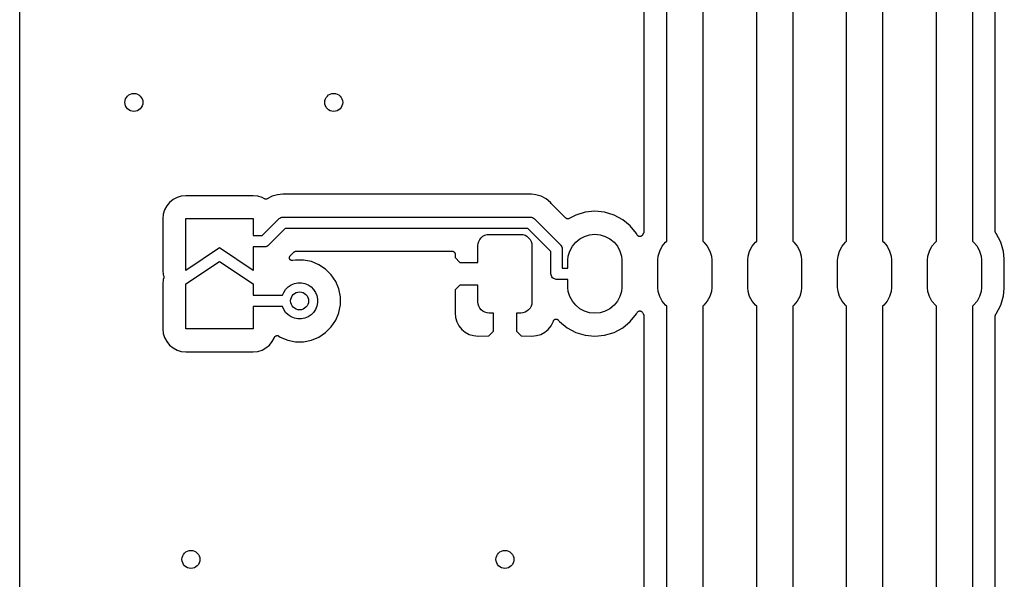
# Model space of a CAD drawing. Extents: x 1 to 139, y -76 to -1.
# Tile 19 of 51: x 1 to 23, y -37 to -25. Entities that reach past the tile are written whole.
import ezdxf

# ---------------------------------------------------------------- set-up
doc = ezdxf.new("R2010")
doc.units = 0
doc.header["$MEASUREMENT"] = 0
doc.layers.add('BLACK', color=7, linetype='CONTINUOUS')

msp = doc.modelspace()

# ---------------------------------------------------------------- linework, layer by layer
at = {"layer": 'BLACK', "linetype": 'CONTINUOUS'}
for p, q in [((0.635, -56.8778), (0.635, -6.16231)), ((15.03, -29.7571), (15.03, -15.9629)), ((15.83, -15.9629), (15.83, -29.7571)), ((17.03, -29.7571), (17.03, -15.9629)), ((17.83, -15.9629), (17.83, -29.7571)), ((19.03, -29.7571), (19.03, -15.9629)), ((19.83, -15.9629), (19.83, -29.7571)), ((21.03, -29.7571), (21.03, -15.9629)), ((21.83, -15.9629), (21.83, -29.7571)), ((14.522, -16.1779), (14.522, -29.5421)), ((22.338, -29.5421), (22.338, -16.1779)), ((3.96905, -28.8941), (3.90557, -28.9714)), ((4.0464, -28.8306), (3.96905, -28.8941)), ((4.13466, -28.7834), (4.0464, -28.8306)), ((4.23042, -28.7543), (4.13466, -28.7834)), ((4.33312, -28.7442), (4.23042, -28.7543)), ((5.82688, -28.7442), (4.33312, -28.7442)), ((5.92958, -28.7543), (5.82688, -28.7442)), ((6.02535, -28.7834), (5.92958, -28.7543)), ((6.08317, -28.8143), (6.02535, -28.7834)), ((6.08861, -28.8166), (6.08317, -28.8143)), ((6.09403, -28.8189), (6.08861, -28.8166)), ((6.09434, -28.8189), (6.09403, -28.8189)), ((6.09462, -28.8191), (6.09434, -28.8189)), ((6.10035, -28.8202), (6.09462, -28.8191)), ((6.10616, -28.8214), (6.10035, -28.8202)), ((6.10647, -28.8214), (6.10616, -28.8214)), ((6.10677, -28.8215), (6.10647, -28.8214)), ((6.11259, -28.8215), (6.10677, -28.8215)), ((6.11855, -28.8216), (6.11259, -28.8215)), ((6.11886, -28.8215), (6.11855, -28.8216)), ((6.11916, -28.8215), (6.11886, -28.8215)), ((6.12491, -28.8204), (6.11916, -28.8215)), ((6.13074, -28.8193), (6.12491, -28.8204)), ((6.13102, -28.8192), (6.13074, -28.8193)), ((6.13132, -28.8191), (6.13102, -28.8192)), ((6.13675, -28.8169), (6.13132, -28.8191)), ((6.14225, -28.8147), (6.13675, -28.8169)), ((6.14278, -28.8144), (6.14225, -28.8147)), ((6.14279, -28.8144), (6.14278, -28.8144)), ((6.1428, -28.8144), (6.14279, -28.8144)), ((6.14304, -28.8143), (6.1428, -28.8144)), ((6.24809, -28.7582), (6.14304, -28.8143)), ((6.34284, -28.7294), (6.24809, -28.7582)), ((6.36741, -28.722), (6.34284, -28.7294)), ((6.34284, -28.7294), (6.34284, -28.7294)), ((6.4915, -28.7097), (6.36741, -28.722)), ((6.51949, -28.7125), (6.4915, -28.7097)), ((6.52217, -28.7125), (6.51949, -28.7125)), ((6.52483, -28.7128), (6.52217, -28.7125)), ((6.52571, -28.7128), (6.52483, -28.7128)), ((11.959, -28.7128), (6.52571, -28.7128)), ((11.9616, -28.7125), (11.959, -28.7128)), ((11.9643, -28.7126), (11.9616, -28.7125)), ((11.9652, -28.7125), (11.9643, -28.7126)), ((11.9932, -28.7097), (11.9652, -28.7125)), ((12.0212, -28.7125), (11.9932, -28.7097)), ((12.1173, -28.722), (12.0212, -28.7125)), ((12.2366, -28.7582), (12.1173, -28.722)), ((12.3466, -28.8169), (12.2366, -28.7582)), ((12.443, -28.896), (12.3466, -28.8169)), ((12.4608, -28.9178), (12.443, -28.896)), ((3.8584, -29.0597), (3.82935, -29.1554)), ((3.90557, -28.9714), (3.8584, -29.0597)), ((12.4627, -28.9197), (12.4608, -28.9178)), ((12.4644, -28.9218), (12.4627, -28.9197)), ((12.465, -28.9224), (12.4644, -28.9218)), ((12.7849, -29.2423), (12.465, -28.9224)), ((13.2128, -29.113), (13.0039, -29.1764)), ((13.43, -29.0916), (13.2128, -29.113)), ((13.6472, -29.113), (13.43, -29.0916)), ((13.8561, -29.1764), (13.6472, -29.113)), ((3.82935, -29.1554), (3.81923, -29.2581)), ((3.81923, -29.2581), (3.81923, -30.4019)), ((4.33, -30.405), (4.33, -29.255)), ((4.33, -29.255), (5.83, -29.255)), ((5.83, -29.255), (5.83, -29.63)), ((6.03052, -29.63), (6.39878, -29.2617)), ((6.39878, -29.2617), (6.40268, -29.257)), ((6.40268, -29.257), (6.40744, -29.2531)), ((6.40744, -29.2531), (6.40745, -29.2531)), ((6.40745, -29.2531), (6.42172, -29.2414)), ((6.42172, -29.2414), (6.44343, -29.2298)), ((6.44343, -29.2298), (6.44535, -29.2292)), ((6.44535, -29.2292), (6.467, -29.2226)), ((6.467, -29.2226), (6.48537, -29.2208)), ((6.48537, -29.2208), (6.48538, -29.2208)), ((6.48538, -29.2208), (6.4915, -29.2202)), ((6.4915, -29.2202), (6.49762, -29.2208)), ((6.49762, -29.2208), (11.9871, -29.2208)), ((11.9871, -29.2208), (11.9932, -29.2202)), ((11.9932, -29.2202), (11.9993, -29.2208)), ((11.9993, -29.2208), (11.9993, -29.2208)), ((11.9993, -29.2208), (12.0177, -29.2226)), ((12.0177, -29.2226), (12.0413, -29.2298)), ((12.0413, -29.2298), (12.063, -29.2414)), ((12.063, -29.2414), (12.082, -29.257)), ((12.082, -29.257), (12.0859, -29.2618)), ((12.0859, -29.2618), (12.6618, -29.8376)), ((12.7871, -29.2441), (12.7849, -29.2423)), ((12.7891, -29.2462), (12.7871, -29.2441)), ((12.7919, -29.2481), (12.7891, -29.2462)), ((12.7945, -29.2502), (12.7919, -29.2481)), ((12.797, -29.2516), (12.7945, -29.2502)), ((12.7994, -29.2532), (12.797, -29.2516)), ((12.8025, -29.2545), (12.7994, -29.2532)), ((12.8054, -29.2561), (12.8025, -29.2545)), ((12.8082, -29.2569), (12.8054, -29.2561)), ((12.8108, -29.258), (12.8082, -29.2569)), ((12.8141, -29.2587), (12.8108, -29.258)), ((12.8173, -29.2597), (12.8141, -29.2587)), ((12.8201, -29.26), (12.8173, -29.2597)), ((12.8229, -29.2606), (12.8201, -29.26)), ((12.8263, -29.2606), (12.8229, -29.2606)), ((12.8296, -29.2609), (12.8263, -29.2606)), ((12.8325, -29.2607), (12.8296, -29.2609)), ((12.8353, -29.2607), (12.8325, -29.2607)), ((12.8386, -29.2601), (12.8353, -29.2607)), ((12.842, -29.2598), (12.8386, -29.2601)), ((12.8447, -29.259), (12.842, -29.2598)), ((12.8475, -29.2584), (12.8447, -29.259)), ((12.8506, -29.2572), (12.8475, -29.2584)), ((12.8538, -29.2562), (12.8506, -29.2572)), ((12.8563, -29.2549), (12.8538, -29.2562)), ((12.859, -29.2539), (12.8563, -29.2549)), ((12.8598, -29.2534), (12.859, -29.2539)), ((13.0039, -29.1764), (12.8598, -29.2534)), ((14.0486, -29.2793), (13.8561, -29.1764)), ((14.2173, -29.4177), (14.0486, -29.2793)), ((6.54328, -29.4708), (6.17503, -29.839)), ((11.9414, -29.4708), (6.54328, -29.4708)), ((12.4527, -29.9821), (11.9414, -29.4708)), ((14.3557, -29.5864), (14.2173, -29.4177)), ((14.5169, -29.5671), (14.5155, -29.5696)), ((14.5179, -29.5639), (14.5169, -29.5671)), ((14.5192, -29.5607), (14.5179, -29.5639)), ((14.5198, -29.558), (14.5192, -29.5607)), ((14.5206, -29.5553), (14.5198, -29.558)), ((14.521, -29.5519), (14.5206, -29.5553)), ((14.5217, -29.5485), (14.521, -29.5519)), ((14.522, -29.543), (14.5217, -29.5458)), ((14.5217, -29.5458), (14.5217, -29.5485)), ((14.522, -29.5421), (14.522, -29.543)), ((22.3383, -29.5449), (22.338, -29.5421)), ((22.3382, -29.5476), (22.3383, -29.5449)), ((22.3389, -29.551), (22.3382, -29.5476)), ((22.3392, -29.5545), (22.3389, -29.551)), ((22.34, -29.5571), (22.3392, -29.5545)), ((22.3405, -29.5598), (22.34, -29.5571)), ((22.3418, -29.563), (22.3405, -29.5598)), ((22.3428, -29.5663), (22.3418, -29.563)), ((22.3441, -29.5688), (22.3428, -29.5663)), ((22.3451, -29.5713), (22.3441, -29.5688)), ((5.83, -29.63), (6.03052, -29.63)), ((10.8348, -29.8062), (10.849, -29.7593)), ((10.849, -29.7593), (10.8721, -29.7161)), ((10.8721, -29.7161), (10.9032, -29.6782)), ((10.9032, -29.6782), (10.9411, -29.6471)), ((10.9411, -29.6471), (10.9843, -29.624)), ((10.9843, -29.624), (11.0312, -29.6098)), ((11.0312, -29.6098), (11.08, -29.605)), ((11.08, -29.605), (11.78, -29.605)), ((11.78, -29.605), (11.8288, -29.6098)), ((11.8288, -29.6098), (11.8757, -29.624)), ((11.8757, -29.624), (11.9189, -29.6471)), ((11.9189, -29.6471), (11.9568, -29.6782)), ((11.9568, -29.6782), (11.9879, -29.7161)), ((11.9879, -29.7161), (12.011, -29.7593)), ((12.011, -29.7593), (12.0252, -29.8062)), ((12.9287, -29.87), (13.0037, -29.7787)), ((13.0037, -29.7787), (13.095, -29.7037)), ((13.095, -29.7037), (13.1993, -29.648)), ((13.1993, -29.648), (13.3124, -29.6137)), ((13.3124, -29.6137), (13.43, -29.6021)), ((13.43, -29.6021), (13.5476, -29.6137)), ((13.5476, -29.6137), (13.6607, -29.648)), ((13.6607, -29.648), (13.765, -29.7037)), ((13.765, -29.7037), (13.8563, -29.7787)), ((13.8563, -29.7787), (13.9313, -29.87)), ((14.374, -29.6206), (14.3557, -29.5864)), ((14.3774, -29.6257), (14.374, -29.6206)), ((14.3807, -29.6307), (14.3774, -29.6257)), ((14.3808, -29.6308), (14.3807, -29.6307)), ((14.3809, -29.6309), (14.3808, -29.6308)), ((14.3853, -29.6354), (14.3809, -29.6309)), ((14.3894, -29.6395), (14.3853, -29.6354)), ((14.3895, -29.6396), (14.3894, -29.6395)), ((14.3896, -29.6397), (14.3895, -29.6396)), ((14.3947, -29.6431), (14.3896, -29.6397)), ((14.3997, -29.6465), (14.3947, -29.6431)), ((14.3998, -29.6465), (14.3997, -29.6465)), ((14.3999, -29.6466), (14.3998, -29.6465)), ((14.4055, -29.649), (14.3999, -29.6466)), ((14.4111, -29.6513), (14.4055, -29.649)), ((14.4112, -29.6513), (14.4111, -29.6513)), ((14.4114, -29.6514), (14.4112, -29.6513)), ((14.4173, -29.6526), (14.4114, -29.6514)), ((14.4232, -29.6538), (14.4173, -29.6526)), ((14.4234, -29.6538), (14.4232, -29.6538)), ((14.4235, -29.6539), (14.4234, -29.6538)), ((14.4296, -29.6539), (14.4235, -29.6539)), ((14.4356, -29.654), (14.4296, -29.6539)), ((14.4358, -29.6539), (14.4356, -29.654)), ((14.4359, -29.6539), (14.4358, -29.6539)), ((14.4418, -29.6528), (14.4359, -29.6539)), ((14.4478, -29.6517), (14.4418, -29.6528)), ((14.4479, -29.6516), (14.4478, -29.6517)), ((14.4481, -29.6516), (14.4479, -29.6516)), ((14.4537, -29.6493), (14.4481, -29.6516)), ((14.4593, -29.647), (14.4537, -29.6493)), ((14.4594, -29.647), (14.4593, -29.647)), ((14.4595, -29.6469), (14.4594, -29.647)), ((14.4646, -29.6436), (14.4595, -29.6469)), ((14.4697, -29.6403), (14.4646, -29.6436)), ((14.4698, -29.6402), (14.4697, -29.6403)), ((14.4699, -29.6401), (14.4698, -29.6402)), ((14.4743, -29.6358), (14.4699, -29.6401)), ((14.4786, -29.6316), (14.4743, -29.6358)), ((14.4787, -29.6314), (14.4786, -29.6315)), ((14.4786, -29.6315), (14.4786, -29.6316)), ((14.4822, -29.6263), (14.4787, -29.6314)), ((14.4856, -29.6214), (14.4822, -29.6263)), ((14.4857, -29.6212), (14.4856, -29.6214)), ((14.486, -29.6206), (14.4857, -29.6212)), ((14.4857, -29.6212), (14.4857, -29.6212)), ((14.4857, -29.6212), (14.4857, -29.6212)), ((14.5043, -29.5864), (14.486, -29.6206)), ((14.5076, -29.5824), (14.5043, -29.5864)), ((14.5091, -29.5801), (14.5076, -29.5824)), ((14.5109, -29.578), (14.5091, -29.5801)), ((14.5126, -29.575), (14.5109, -29.578)), ((14.5145, -29.5721), (14.5126, -29.575)), ((14.5155, -29.5696), (14.5145, -29.5721)), ((14.9287, -29.87), (15.0037, -29.7787)), ((15.0037, -29.7787), (15.03, -29.7571)), ((15.83, -29.7571), (15.8563, -29.7787)), ((15.8563, -29.7787), (15.9313, -29.87)), ((16.9287, -29.87), (17.0037, -29.7787)), ((17.0037, -29.7787), (17.03, -29.7571)), ((17.83, -29.7571), (17.8563, -29.7787)), ((17.8563, -29.7787), (17.9313, -29.87)), ((18.9287, -29.87), (19.0037, -29.7787)), ((19.0037, -29.7787), (19.03, -29.7571)), ((19.83, -29.7571), (19.8563, -29.7787)), ((19.8563, -29.7787), (19.9313, -29.87)), ((20.9287, -29.87), (21.0037, -29.7787)), ((21.0037, -29.7787), (21.03, -29.7571)), ((21.83, -29.7571), (21.8563, -29.7787)), ((21.8563, -29.7787), (21.9313, -29.87)), ((22.347, -29.5742), (22.3451, -29.5713)), ((22.3486, -29.5773), (22.347, -29.5742)), ((22.3504, -29.5794), (22.3486, -29.5773)), ((22.3519, -29.5817), (22.3504, -29.5794)), ((22.3524, -29.5824), (22.3519, -29.5817)), ((22.3557, -29.5864), (22.3524, -29.5824)), ((22.4586, -29.7789), (22.3557, -29.5864)), ((22.522, -29.9878), (22.4586, -29.7789)), ((5.08, -29.905), (4.33, -30.405)), ((5.83, -30.405), (5.08, -29.905)), ((6.07618, -29.88), (5.83, -29.88)), ((5.83, -29.88), (5.83, -30.405)), ((6.0823, -29.8806), (6.07618, -29.88)), ((6.08842, -29.88), (6.0823, -29.8806)), ((6.08843, -29.88), (6.08842, -29.88)), ((6.1068, -29.8782), (6.08843, -29.88)), ((6.13037, -29.871), (6.1068, -29.8782)), ((6.15208, -29.8594), (6.13037, -29.871)), ((6.17111, -29.8438), (6.15208, -29.8594)), ((6.17503, -29.839), (6.17111, -29.8438)), ((6.65269, -30.0798), (6.7351, -29.9974)), ((6.7351, -29.9974), (6.73525, -29.9972)), ((6.73525, -29.9972), (6.73525, -29.9972)), ((6.73525, -29.9972), (6.73526, -29.9972)), ((6.73526, -29.9972), (6.73573, -29.9968)), ((6.73573, -29.9968), (6.74033, -29.9931)), ((6.74033, -29.9931), (6.74486, -29.9894)), ((6.74486, -29.9894), (6.74515, -29.9893)), ((6.74515, -29.9893), (6.74541, -29.989)), ((6.74541, -29.989), (6.75059, -29.9864)), ((6.75059, -29.9864), (6.7558, -29.9836)), ((6.7558, -29.9836), (6.75613, -29.9835)), ((6.75613, -29.9835), (6.75642, -29.9833)), ((6.75642, -29.9833), (6.76198, -29.9817)), ((6.76198, -29.9817), (6.76767, -29.98)), ((6.76767, -29.98), (6.768, -29.98)), ((6.768, -29.98), (6.76832, -29.9799)), ((6.76832, -29.9799), (6.77416, -29.9794)), ((6.77416, -29.9794), (6.78, -29.9788)), ((6.78, -29.9788), (10.258, -29.9788)), ((10.258, -29.9788), (10.2589, -29.9788)), ((10.2589, -29.9788), (10.2647, -29.9795)), ((10.2647, -29.9795), (10.2704, -29.98)), ((10.2704, -29.98), (10.2708, -29.9801)), ((10.2708, -29.9801), (10.2712, -29.9802)), ((10.2712, -29.9802), (10.2767, -29.9819)), ((10.2767, -29.9819), (10.2823, -29.9836)), ((10.2823, -29.9836), (10.2826, -29.9838)), ((10.2826, -29.9838), (10.283, -29.9839)), ((10.283, -29.9839), (10.2881, -29.9867)), ((10.2881, -29.9867), (10.2932, -29.9895)), ((10.2932, -29.9895), (10.2935, -29.9897)), ((10.2935, -29.9897), (10.2938, -29.9899)), ((10.2938, -29.9899), (10.2983, -29.9936)), ((10.2983, -29.9936), (10.3028, -29.9973)), ((10.3028, -29.9973), (10.303, -29.9976)), ((10.303, -29.9976), (10.3033, -29.9979)), ((10.3033, -29.9979), (10.307, -30.0024)), ((10.307, -30.0024), (10.3107, -30.0069)), ((10.3107, -30.0069), (10.3109, -30.0072)), ((10.83, -29.855), (10.8348, -29.8062)), ((10.83, -30.226), (10.83, -29.855)), ((12.0252, -29.8062), (12.03, -29.855)), ((12.03, -29.855), (12.03, -31.105)), ((12.4527, -30.4739), (12.4527, -29.9821)), ((12.6618, -29.8376), (12.6665, -29.8415)), ((12.6665, -29.8415), (12.6704, -29.8462)), ((12.6704, -29.8462), (12.6821, -29.8605)), ((12.6821, -29.8605), (12.6916, -29.8783)), ((12.6916, -29.8783), (12.6937, -29.8822)), ((12.6937, -29.8822), (12.7009, -29.9058)), ((12.7009, -29.9058), (12.7027, -29.9242)), ((12.7027, -29.9242), (12.7027, -29.9242)), ((12.7027, -29.9242), (12.7033, -29.9303)), ((12.7033, -29.9303), (12.7027, -29.9364)), ((12.7027, -29.9364), (12.7027, -30.355)), ((12.8387, -30.0874), (12.873, -29.9743)), ((12.873, -29.9743), (12.9287, -29.87)), ((13.9313, -29.87), (13.987, -29.9743)), ((13.987, -29.9743), (14.0213, -30.0874)), ((14.8387, -30.0874), (14.873, -29.9743)), ((14.873, -29.9743), (14.9287, -29.87)), ((15.9313, -29.87), (15.987, -29.9743)), ((15.987, -29.9743), (16.0213, -30.0874)), ((16.8387, -30.0874), (16.873, -29.9743)), ((16.873, -29.9743), (16.9287, -29.87)), ((17.9313, -29.87), (17.987, -29.9743)), ((17.987, -29.9743), (18.0213, -30.0874)), ((18.8387, -30.0874), (18.873, -29.9743)), ((18.873, -29.9743), (18.9287, -29.87)), ((19.9313, -29.87), (19.987, -29.9743)), ((19.987, -29.9743), (20.0213, -30.0874)), ((20.8387, -30.0874), (20.873, -29.9743)), ((20.873, -29.9743), (20.9287, -29.87)), ((21.9313, -29.87), (21.987, -29.9743)), ((21.987, -29.9743), (22.0213, -30.0874)), ((22.538, -30.1506), (22.522, -29.9878)), ((4.33, -30.705), (5.08, -30.205)), ((5.08, -30.205), (5.83, -30.705)), ((6.63409, -30.1243), (6.63472, -30.1183)), ((6.6341, -30.1244), (6.63409, -30.1243)), ((6.63409, -30.1245), (6.6341, -30.1244)), ((6.63469, -30.1309), (6.63409, -30.1245)), ((6.63522, -30.1367), (6.63469, -30.1309)), ((6.63472, -30.1183), (6.63534, -30.1122)), ((6.63525, -30.1367), (6.63522, -30.1367)), ((6.63525, -30.1368), (6.63525, -30.1367)), ((6.63701, -30.1427), (6.63525, -30.1368)), ((6.63534, -30.1122), (6.63537, -30.1121)), ((6.63537, -30.112), (6.6372, -30.1061)), ((6.63537, -30.1121), (6.63537, -30.112)), ((6.63873, -30.1485), (6.63701, -30.1427)), ((6.6372, -30.1061), (6.63896, -30.1003)), ((6.63877, -30.1486), (6.63873, -30.1485)), ((6.6388, -30.1487), (6.63877, -30.1486)), ((6.64165, -30.1541), (6.6388, -30.1487)), ((6.63896, -30.1003), (6.639, -30.1002)), ((6.639, -30.1002), (6.63903, -30.1002)), ((6.63903, -30.1002), (6.64186, -30.0949)), ((6.64448, -30.1595), (6.64165, -30.1541)), ((6.64186, -30.0949), (6.64482, -30.0894)), ((6.64454, -30.1596), (6.64448, -30.1595)), ((6.64458, -30.1597), (6.64454, -30.1596)), ((6.64837, -30.1643), (6.64458, -30.1597)), ((6.64482, -30.0894), (6.64488, -30.0893)), ((6.64488, -30.0893), (6.64492, -30.0892)), ((6.64492, -30.0892), (6.6487, -30.0847)), ((6.65226, -30.1692), (6.64837, -30.1643)), ((6.6487, -30.0847), (6.65269, -30.0798)), ((6.65232, -30.1692), (6.65226, -30.1692)), ((6.65238, -30.1693), (6.65232, -30.1692)), ((6.65695, -30.1731), (6.65238, -30.1693)), ((6.66176, -30.1771), (6.65695, -30.1731)), ((6.66183, -30.1772), (6.66176, -30.1771)), ((6.6619, -30.1772), (6.66183, -30.1772)), ((6.66724, -30.1801), (6.6619, -30.1772)), ((6.67263, -30.1831), (6.66724, -30.1801)), ((6.6727, -30.1831), (6.67263, -30.1831)), ((6.67278, -30.1832), (6.6727, -30.1831)), ((6.67858, -30.185), (6.67278, -30.1832)), ((6.68444, -30.1868), (6.67858, -30.185)), ((6.68452, -30.1868), (6.68444, -30.1868)), ((6.6846, -30.1869), (6.68452, -30.1868)), ((6.69086, -30.1875), (6.6846, -30.1869)), ((6.69676, -30.1882), (6.69086, -30.1875)), ((6.69684, -30.1882), (6.69676, -30.1882)), ((6.69692, -30.1882), (6.69684, -30.1882)), ((6.70309, -30.1877), (6.69692, -30.1882)), ((6.70911, -30.1872), (6.70309, -30.1877)), ((6.70927, -30.1871), (6.70911, -30.1872)), ((6.70998, -30.187), (6.70927, -30.1871)), ((6.70927, -30.1871), (6.70927, -30.1871)), ((6.70927, -30.1871), (6.70927, -30.1871)), ((6.77277, -30.1745), (6.70998, -30.187)), ((6.95163, -30.1745), (6.77277, -30.1745)), ((7.12706, -30.2094), (6.95163, -30.1745)), ((7.2923, -30.2778), (7.12706, -30.2094)), ((10.3109, -30.0072), (10.3111, -30.0075)), ((10.3111, -30.0075), (10.3138, -30.0127)), ((10.3138, -30.0127), (10.3166, -30.0178)), ((10.3166, -30.0178), (10.3167, -30.0182)), ((10.3167, -30.0182), (10.3168, -30.0185)), ((10.3168, -30.0185), (10.3185, -30.024)), ((10.3185, -30.024), (10.3202, -30.0296)), ((10.3202, -30.0296), (10.3202, -30.03)), ((10.3202, -30.03), (10.3203, -30.0304)), ((10.3203, -30.0304), (10.3209, -30.0362)), ((10.3209, -30.0362), (10.3215, -30.042)), ((10.3215, -30.042), (10.3219, -30.1202)), ((10.3219, -30.1202), (10.4277, -30.226)), ((10.4277, -30.226), (10.83, -30.226)), ((12.83, -30.1755), (12.8387, -30.0874)), ((12.83, -30.355), (12.83, -30.1755)), ((14.0213, -30.0874), (14.03, -30.1755)), ((14.03, -30.1755), (14.03, -30.7845)), ((14.83, -30.1755), (14.8387, -30.0874)), ((14.83, -30.7845), (14.83, -30.1755)), ((16.0213, -30.0874), (16.03, -30.1755)), ((16.03, -30.1755), (16.03, -30.7845)), ((16.83, -30.1755), (16.8387, -30.0874)), ((16.83, -30.7845), (16.83, -30.1755)), ((18.0213, -30.0874), (18.03, -30.1755)), ((18.03, -30.1755), (18.03, -30.7845)), ((18.83, -30.1755), (18.8387, -30.0874)), ((18.83, -30.7845), (18.83, -30.1755)), ((20.0213, -30.0874), (20.03, -30.1755)), ((20.03, -30.1755), (20.03, -30.7845)), ((20.83, -30.1755), (20.8387, -30.0874)), ((20.83, -30.7845), (20.83, -30.1755)), ((22.0213, -30.0874), (22.03, -30.1755)), ((22.03, -30.1755), (22.03, -30.7845)), ((22.538, -30.8094), (22.538, -30.1506)), ((3.81923, -30.4019), (3.82924, -30.504)), ((7.44102, -30.3772), (7.2923, -30.2778)), ((7.56749, -30.5037), (7.44102, -30.3772)), ((12.7027, -30.355), (12.83, -30.355)), ((3.82935, -30.6054), (3.81923, -30.7081)), ((3.82924, -30.504), (3.83908, -30.5366)), ((3.83906, -30.5734), (3.82935, -30.6054)), ((3.8402, -30.5677), (3.83906, -30.5734)), ((3.83908, -30.5366), (3.83933, -30.5375)), ((3.83933, -30.5375), (3.84038, -30.5432)), ((3.8414, -30.562), (3.8402, -30.5677)), ((3.84038, -30.5432), (3.8415, -30.5489)), ((3.84141, -30.5616), (3.8414, -30.562)), ((3.84148, -30.5612), (3.84141, -30.5616)), ((3.84149, -30.5554), (3.84148, -30.5612)), ((3.84157, -30.5496), (3.84149, -30.5554)), ((3.8415, -30.5489), (3.8415, -30.5493)), ((3.8415, -30.5493), (3.84157, -30.5496)), ((7.66686, -30.6524), (7.56749, -30.5037)), ((7.73531, -30.8176), (7.66686, -30.6524)), ((12.4521, -30.48), (12.4527, -30.4739)), ((12.4545, -30.5045), (12.4521, -30.48)), ((12.4617, -30.5281), (12.4545, -30.5045)), ((12.4733, -30.5498), (12.4617, -30.5281)), ((12.4889, -30.5688), (12.4733, -30.5498)), ((12.5079, -30.5844), (12.4889, -30.5688)), ((12.5296, -30.596), (12.5079, -30.5844)), ((12.5532, -30.6032), (12.5296, -30.596)), ((12.5716, -30.605), (12.5532, -30.6032)), ((12.5777, -30.6056), (12.5716, -30.605)), ((12.5716, -30.605), (12.5716, -30.605)), ((12.5838, -30.605), (12.5777, -30.6056)), ((12.83, -30.605), (12.5838, -30.605)), ((12.83, -30.7845), (12.83, -30.605)), ((3.81923, -30.7081), (3.81923, -31.7019)), ((4.33, -31.705), (4.33, -30.705)), ((5.83, -30.705), (5.83, -30.9575)), ((6.50772, -30.893), (6.5515, -30.8275)), ((6.5515, -30.8275), (6.60722, -30.7718)), ((6.60722, -30.7718), (6.67273, -30.728)), ((6.67273, -30.728), (6.74552, -30.6979)), ((6.74552, -30.6979), (6.8228, -30.6825)), ((6.8228, -30.6825), (6.9016, -30.6825)), ((6.9016, -30.6825), (6.97888, -30.6979)), ((6.97888, -30.6979), (7.05167, -30.728)), ((7.05167, -30.728), (7.11719, -30.7718)), ((7.11719, -30.7718), (7.1729, -30.8275)), ((7.1729, -30.8275), (7.21667, -30.893)), ((7.7702, -30.9931), (7.73531, -30.8176)), ((10.3219, -30.8398), (10.3193, -31.352)), ((10.4277, -30.734), (10.3219, -30.8398)), ((10.83, -30.734), (10.4277, -30.734)), ((10.83, -31.105), (10.83, -30.734)), ((12.8387, -30.8726), (12.83, -30.7845)), ((12.873, -30.9857), (12.8387, -30.8726)), ((14.0213, -30.8726), (13.987, -30.9857)), ((14.03, -30.7845), (14.0213, -30.8726)), ((14.8387, -30.8726), (14.83, -30.7845)), ((14.873, -30.9857), (14.8387, -30.8726)), ((16.0213, -30.8726), (15.987, -30.9857)), ((16.03, -30.7845), (16.0213, -30.8726)), ((16.8387, -30.8726), (16.83, -30.7845)), ((16.873, -30.9857), (16.8387, -30.8726)), ((18.0213, -30.8726), (17.987, -30.9857)), ((18.03, -30.7845), (18.0213, -30.8726)), ((18.8387, -30.8726), (18.83, -30.7845)), ((18.873, -30.9857), (18.8387, -30.8726)), ((20.0213, -30.8726), (19.987, -30.9857)), ((20.03, -30.7845), (20.0213, -30.8726)), ((20.8387, -30.8726), (20.83, -30.7845)), ((20.873, -30.9857), (20.8387, -30.8726)), ((22.0213, -30.8726), (21.987, -30.9857)), ((22.03, -30.7845), (22.0213, -30.8726)), ((22.522, -30.9722), (22.538, -30.8094)), ((5.83, -30.9575), (6.48102, -30.9575)), ((6.48102, -30.9575), (6.50772, -30.893)), ((7.21667, -30.893), (7.24683, -30.9658)), ((7.24683, -30.9658), (7.2622, -31.0431)), ((7.2622, -31.0431), (7.2622, -31.1219)), ((7.7702, -31.1719), (7.7702, -30.9931)), ((12.9287, -31.09), (12.873, -30.9857)), ((13.0037, -31.1813), (12.9287, -31.09)), ((13.9313, -31.09), (13.8563, -31.1813)), ((13.987, -30.9857), (13.9313, -31.09)), ((14.9287, -31.09), (14.873, -30.9857)), ((15.0037, -31.1813), (14.9287, -31.09)), ((15.9313, -31.09), (15.8563, -31.1813)), ((15.987, -30.9857), (15.9313, -31.09)), ((16.9287, -31.09), (16.873, -30.9857)), ((17.0037, -31.1813), (16.9287, -31.09)), ((17.9313, -31.09), (17.8563, -31.1813)), ((17.987, -30.9857), (17.9313, -31.09)), ((18.9287, -31.09), (18.873, -30.9857)), ((19.0037, -31.1813), (18.9287, -31.09)), ((19.9313, -31.09), (19.8563, -31.1813)), ((19.987, -30.9857), (19.9313, -31.09)), ((20.9287, -31.09), (20.873, -30.9857)), ((21.0037, -31.1813), (20.9287, -31.09)), ((21.9313, -31.09), (21.8563, -31.1813)), ((21.987, -30.9857), (21.9313, -31.09)), ((22.4586, -31.1811), (22.522, -30.9722)), ((6.48102, -31.2075), (5.83, -31.2075)), ((5.83, -31.2075), (5.83, -31.705)), ((6.50772, -31.272), (6.48102, -31.2075)), ((6.5515, -31.3375), (6.50772, -31.272)), ((7.21667, -31.272), (7.1729, -31.3375)), ((7.24683, -31.1992), (7.21667, -31.272)), ((7.2622, -31.1219), (7.24683, -31.1992)), ((7.73625, -31.3426), (7.7702, -31.1719)), ((10.8348, -31.1538), (10.83, -31.105)), ((10.849, -31.2007), (10.8348, -31.1538)), ((10.8721, -31.2439), (10.849, -31.2007)), ((10.9032, -31.2818), (10.8721, -31.2439)), ((10.9411, -31.3129), (10.9032, -31.2818)), ((10.9843, -31.336), (10.9411, -31.3129)), ((11.9189, -31.3129), (11.8757, -31.336)), ((11.9568, -31.2818), (11.9189, -31.3129)), ((11.9879, -31.2439), (11.9568, -31.2818)), ((12.011, -31.2007), (11.9879, -31.2439)), ((12.0252, -31.1538), (12.011, -31.2007)), ((12.03, -31.105), (12.0252, -31.1538)), ((13.095, -31.2563), (13.0037, -31.1813)), ((13.1993, -31.312), (13.095, -31.2563)), ((13.3124, -31.3463), (13.1993, -31.312)), ((13.6607, -31.312), (13.5476, -31.3463)), ((13.765, -31.2563), (13.6607, -31.312)), ((13.8563, -31.1813), (13.765, -31.2563)), ((14.3857, -31.3243), (14.3901, -31.3199)), ((14.3901, -31.3199), (14.3902, -31.3198)), ((14.3902, -31.3198), (14.3903, -31.3197)), ((14.3903, -31.3197), (14.3954, -31.3164)), ((14.3954, -31.3164), (14.4005, -31.3131)), ((14.4005, -31.3131), (14.4006, -31.313)), ((14.4006, -31.313), (14.4007, -31.313)), ((14.4007, -31.313), (14.4064, -31.3107)), ((14.4064, -31.3107), (14.4119, -31.3084)), ((14.4119, -31.3084), (14.4121, -31.3084)), ((14.4121, -31.3084), (14.4122, -31.3083)), ((14.4122, -31.3083), (14.4181, -31.3072)), ((14.4181, -31.3072), (14.4241, -31.3061)), ((14.4241, -31.3061), (14.4242, -31.3061)), ((14.4242, -31.3061), (14.4244, -31.306)), ((14.4244, -31.306), (14.4303, -31.3061)), ((14.4303, -31.3061), (14.4365, -31.3061)), ((14.4365, -31.3061), (14.4366, -31.3062)), ((14.4366, -31.3062), (14.4368, -31.3062)), ((14.4368, -31.3062), (14.4425, -31.3073)), ((14.4425, -31.3073), (14.4486, -31.3086)), ((14.4486, -31.3086), (14.4488, -31.3087)), ((14.4488, -31.3087), (14.4489, -31.3087)), ((14.4489, -31.3087), (14.4543, -31.311)), ((14.4543, -31.311), (14.4601, -31.3134)), ((14.4601, -31.3134), (14.4602, -31.3135)), ((14.4602, -31.3135), (14.4603, -31.3135)), ((14.4603, -31.3135), (14.4652, -31.3168)), ((14.4652, -31.3168), (14.4704, -31.3203)), ((14.4704, -31.3203), (14.4705, -31.3204)), ((14.4705, -31.3204), (14.4706, -31.3205)), ((14.4706, -31.3205), (14.4747, -31.3246)), ((15.03, -31.2029), (15.0037, -31.1813)), ((15.03, -44.9971), (15.03, -31.2029)), ((15.8563, -31.1813), (15.83, -31.2029)), ((15.83, -31.2029), (15.83, -44.9971)), ((17.03, -31.2029), (17.0037, -31.1813)), ((17.03, -44.9971), (17.03, -31.2029)), ((17.8563, -31.1813), (17.83, -31.2029)), ((17.83, -31.2029), (17.83, -44.9971)), ((19.03, -31.2029), (19.0037, -31.1813)), ((19.03, -44.9971), (19.03, -31.2029)), ((19.8563, -31.1813), (19.83, -31.2029)), ((19.83, -31.2029), (19.83, -44.9971)), ((21.03, -31.2029), (21.0037, -31.1813)), ((21.03, -44.9971), (21.03, -31.2029)), ((21.8563, -31.1813), (21.83, -31.2029)), ((21.83, -31.2029), (21.83, -44.9971)), ((22.3557, -31.3735), (22.4586, -31.1811)), ((6.60722, -31.3932), (6.5515, -31.3375)), ((6.67273, -31.437), (6.60722, -31.3932)), ((6.74552, -31.4671), (6.67273, -31.437)), ((6.8228, -31.4825), (6.74552, -31.4671)), ((6.9016, -31.4825), (6.8228, -31.4825)), ((6.97888, -31.4671), (6.9016, -31.4825)), ((7.05167, -31.437), (6.97888, -31.4671)), ((7.11719, -31.3932), (7.05167, -31.437)), ((7.1729, -31.3375), (7.11719, -31.3932)), ((7.56749, -31.6613), (7.66686, -31.5126)), ((7.66686, -31.5126), (7.73531, -31.3474)), ((7.73531, -31.3474), (7.73625, -31.3426)), ((7.73625, -31.3426), (7.73625, -31.3426)), ((10.3193, -31.352), (10.3293, -31.4546)), ((10.3293, -31.4546), (10.3584, -31.5503)), ((11.0312, -31.3502), (10.9843, -31.336)), ((11.08, -31.355), (11.0312, -31.3502)), ((11.176, -31.355), (11.08, -31.355)), ((11.176, -31.7573), (11.176, -31.355)), ((11.78, -31.355), (11.684, -31.355)), ((11.684, -31.355), (11.684, -31.7573)), ((11.8288, -31.3502), (11.78, -31.355)), ((11.8757, -31.336), (11.8288, -31.3502)), ((12.5016, -31.5503), (12.507, -31.5326)), ((12.507, -31.5326), (12.5072, -31.532)), ((12.5072, -31.532), (12.5073, -31.5317)), ((12.5072, -31.532), (12.5072, -31.532)), ((12.5072, -31.532), (12.5072, -31.532)), ((12.5073, -31.5317), (12.5096, -31.5263)), ((12.5096, -31.5263), (12.512, -31.5206)), ((12.512, -31.5206), (12.5121, -31.5205)), ((12.5121, -31.5205), (12.5122, -31.5203)), ((12.5122, -31.5203), (12.5155, -31.5154)), ((12.5155, -31.5154), (12.519, -31.5103)), ((12.519, -31.5103), (12.5191, -31.5102)), ((12.5191, -31.5102), (12.5192, -31.5101)), ((12.5192, -31.5101), (12.5235, -31.5059)), ((12.5235, -31.5059), (12.5278, -31.5016)), ((12.5278, -31.5016), (12.5279, -31.5016)), ((12.5279, -31.5016), (12.528, -31.5015)), ((12.528, -31.5015), (12.5332, -31.4981)), ((12.5332, -31.4981), (12.5382, -31.4948)), ((12.5382, -31.4948), (12.5383, -31.4948)), ((12.5383, -31.4948), (12.5384, -31.4947)), ((12.5384, -31.4947), (12.5441, -31.4924)), ((12.5441, -31.4924), (12.5496, -31.4901)), ((12.5496, -31.4901), (12.5498, -31.4901)), ((12.5498, -31.4901), (12.5499, -31.4901)), ((12.5499, -31.4901), (12.5559, -31.4889)), ((12.5559, -31.4889), (12.5618, -31.4878)), ((12.5618, -31.4878), (12.562, -31.4878)), ((12.562, -31.4878), (12.5621, -31.4878)), ((12.5621, -31.4878), (12.5681, -31.4878)), ((12.5681, -31.4878), (12.5742, -31.4878)), ((12.5742, -31.4878), (12.5743, -31.4879)), ((12.5743, -31.4879), (12.5745, -31.4879)), ((12.5745, -31.4879), (12.5803, -31.4891)), ((12.5803, -31.4891), (12.5864, -31.4903)), ((12.5864, -31.4903), (12.5865, -31.4903)), ((12.5865, -31.4903), (12.5866, -31.4904)), ((12.5866, -31.4904), (12.5921, -31.4927)), ((12.5921, -31.4927), (12.5978, -31.4951)), ((12.5978, -31.4951), (12.5979, -31.4951)), ((12.5979, -31.4951), (12.598, -31.4952)), ((12.598, -31.4952), (12.6029, -31.4985)), ((12.6029, -31.4985), (12.6081, -31.5019)), ((12.6081, -31.5019), (12.6082, -31.5021)), ((12.6082, -31.5021), (12.6083, -31.5021)), ((12.6083, -31.5021), (12.6125, -31.5064)), ((12.6125, -31.5064), (12.6168, -31.5107)), ((12.6168, -31.5107), (12.6427, -31.5423)), ((13.43, -31.3579), (13.3124, -31.3463)), ((13.5476, -31.3463), (13.43, -31.3579)), ((14.2173, -31.5423), (14.3557, -31.3736)), ((14.3557, -31.3736), (14.374, -31.3394)), ((14.374, -31.3394), (14.3743, -31.3388)), ((14.3743, -31.3388), (14.3744, -31.3386)), ((14.3743, -31.3388), (14.3743, -31.3388)), ((14.3743, -31.3388), (14.3743, -31.3388)), ((14.3744, -31.3386), (14.3779, -31.3335)), ((14.3779, -31.3335), (14.3813, -31.3286)), ((14.3813, -31.3286), (14.3814, -31.3285)), ((14.3814, -31.3284), (14.3857, -31.3243)), ((14.3814, -31.3285), (14.3814, -31.3284)), ((14.4747, -31.3246), (14.4791, -31.3291)), ((14.4791, -31.3291), (14.4792, -31.3292)), ((14.4792, -31.3292), (14.4793, -31.3293)), ((14.4793, -31.3293), (14.4825, -31.3342)), ((14.4825, -31.3342), (14.486, -31.3394)), ((14.486, -31.3394), (14.5043, -31.3735)), ((14.5043, -31.3735), (14.5076, -31.3776)), ((14.5076, -31.3776), (14.5081, -31.3783)), ((14.5081, -31.3783), (14.5096, -31.3806)), ((14.5096, -31.3806), (14.5114, -31.3827)), ((14.5114, -31.3827), (14.513, -31.3858)), ((14.513, -31.3858), (14.5149, -31.3887)), ((14.5149, -31.3887), (14.5159, -31.3912)), ((14.5159, -31.3912), (14.5172, -31.3937)), ((14.5172, -31.3937), (14.5182, -31.397)), ((14.5182, -31.397), (14.5195, -31.4002)), ((14.5195, -31.4002), (14.52, -31.4029)), ((14.52, -31.4029), (14.5208, -31.4055)), ((14.5208, -31.4055), (14.5211, -31.409)), ((14.5211, -31.409), (14.5218, -31.4124)), ((14.5218, -31.4124), (14.5217, -31.4151)), ((14.5217, -31.4151), (14.522, -31.4179)), ((14.522, -31.4179), (14.522, -44.7821)), ((22.338, -31.417), (22.3383, -31.4142)), ((22.338, -31.4179), (22.338, -31.417)), ((22.338, -44.7821), (22.338, -31.4179)), ((22.3383, -31.4115), (22.339, -31.4081)), ((22.3383, -31.4142), (22.3383, -31.4115)), ((22.339, -31.4081), (22.3394, -31.4047)), ((22.3394, -31.4047), (22.3402, -31.402)), ((22.3402, -31.402), (22.3408, -31.3993)), ((22.3408, -31.3993), (22.3421, -31.3961)), ((22.3421, -31.3961), (22.3431, -31.3929)), ((22.3431, -31.3929), (22.3445, -31.3904)), ((22.3445, -31.3904), (22.3455, -31.3879)), ((22.3455, -31.3879), (22.3474, -31.385)), ((22.3474, -31.385), (22.3491, -31.382)), ((22.3491, -31.382), (22.3509, -31.3799)), ((22.3509, -31.3799), (22.3524, -31.3776)), ((22.3524, -31.3776), (22.3557, -31.3735)), ((3.81923, -31.7019), (3.82935, -31.8046)), ((5.83, -31.705), (4.33, -31.705)), ((7.44102, -31.7878), (7.56749, -31.6613)), ((10.3584, -31.5503), (10.4056, -31.6386)), ((10.4056, -31.6386), (10.4691, -31.7159)), ((10.4691, -31.7159), (10.5464, -31.7794)), ((11.0701, -31.8633), (11.176, -31.7573)), ((11.684, -31.7573), (11.7899, -31.8633)), ((12.3136, -31.7794), (12.3909, -31.7159)), ((12.3909, -31.7159), (12.4544, -31.6386)), ((12.4544, -31.6386), (12.5016, -31.5503)), ((12.6427, -31.5423), (12.8114, -31.6807)), ((12.8114, -31.6807), (13.0039, -31.7836)), ((13.8561, -31.7836), (14.0486, -31.6807)), ((14.0486, -31.6807), (14.2173, -31.5423)), ((3.82935, -31.8046), (3.8584, -31.9003)), ((3.8584, -31.9003), (3.90557, -31.9886)), ((6.25443, -31.9886), (6.3016, -31.9003)), ((6.3016, -31.9003), (6.30207, -31.8988)), ((6.30207, -31.8988), (6.30233, -31.898)), ((6.30233, -31.898), (6.30348, -31.8953)), ((6.30348, -31.8953), (6.30436, -31.8925)), ((6.30436, -31.8925), (6.30593, -31.8896)), ((6.30593, -31.8896), (6.30723, -31.8866)), ((6.30723, -31.8866), (6.30888, -31.8842)), ((6.30888, -31.8842), (6.31028, -31.8816)), ((6.31028, -31.8816), (6.31238, -31.8791)), ((6.31238, -31.8791), (6.31424, -31.8764)), ((6.31424, -31.8764), (6.31634, -31.8743)), ((6.31634, -31.8743), (6.31821, -31.8721)), ((6.31821, -31.8721), (6.32075, -31.87)), ((6.32075, -31.87), (6.32311, -31.8677)), ((6.32311, -31.8677), (6.32556, -31.8661)), ((6.32556, -31.8661), (6.32783, -31.8643)), ((6.32783, -31.8643), (6.33073, -31.8627)), ((6.33073, -31.8627), (6.33349, -31.8609)), ((6.33349, -31.8609), (6.3362, -31.8598)), ((6.3362, -31.8598), (6.33879, -31.8585)), ((6.33879, -31.8585), (6.34194, -31.8575)), ((6.34194, -31.8575), (6.34498, -31.8563)), ((6.34498, -31.8563), (6.34786, -31.8558)), ((6.34786, -31.8558), (6.35066, -31.8549)), ((6.35066, -31.8549), (6.35393, -31.8546)), ((6.35393, -31.8546), (6.35716, -31.854)), ((6.35716, -31.854), (6.36009, -31.854)), ((6.36009, -31.854), (6.363, -31.8537)), ((6.363, -31.8537), (6.36626, -31.8541)), ((6.36626, -31.8541), (6.36955, -31.8541)), ((6.36955, -31.8541), (6.37242, -31.8547)), ((6.37242, -31.8547), (6.37533, -31.855)), ((6.37533, -31.855), (6.37848, -31.8559)), ((6.37848, -31.8559), (6.38169, -31.8566)), ((6.38169, -31.8566), (6.38438, -31.8577)), ((6.38438, -31.8577), (6.38718, -31.8586)), ((6.38718, -31.8586), (6.39008, -31.8602)), ((6.39008, -31.8602), (6.39311, -31.8614)), ((6.39311, -31.8614), (6.39553, -31.8631)), ((6.39553, -31.8631), (6.39811, -31.8644)), ((6.39811, -31.8644), (6.4321, -31.8872)), ((6.4321, -31.8872), (6.59734, -31.9556)), ((6.59734, -31.9556), (6.77277, -31.9905)), ((6.95163, -31.9905), (7.12706, -31.9556)), ((7.12706, -31.9556), (7.2923, -31.8872)), ((7.2923, -31.8872), (7.44102, -31.7878)), ((10.5464, -31.7794), (10.6347, -31.8266)), ((10.6347, -31.8266), (10.7304, -31.8556)), ((10.7304, -31.8556), (10.8328, -31.8657)), ((10.8328, -31.8657), (11.0701, -31.8633)), ((11.7899, -31.8633), (12.0272, -31.8657)), ((12.0272, -31.8657), (12.1296, -31.8556)), ((12.1296, -31.8556), (12.2253, -31.8266)), ((12.2253, -31.8266), (12.3136, -31.7794)), ((13.0039, -31.7836), (13.2128, -31.847)), ((13.2128, -31.847), (13.43, -31.8684)), ((13.43, -31.8684), (13.6472, -31.847)), ((13.6472, -31.847), (13.8561, -31.7836)), ((3.90557, -31.9886), (3.96905, -32.0659)), ((3.96905, -32.0659), (4.0464, -32.1294)), ((4.0464, -32.1294), (4.13466, -32.1766)), ((4.13466, -32.1766), (4.23042, -32.2056)), ((5.92958, -32.2056), (6.02535, -32.1766)), ((6.02535, -32.1766), (6.1136, -32.1294)), ((6.1136, -32.1294), (6.19095, -32.0659)), ((6.19095, -32.0659), (6.25443, -31.9886)), ((6.77277, -31.9905), (6.95163, -31.9905)), ((4.23042, -32.2056), (4.33312, -32.2158)), ((4.33312, -32.2158), (5.82688, -32.2158)), ((5.82688, -32.2158), (5.92958, -32.2056))]:
    msp.add_line(p, q, dxfattribs=at)
at = {"layer": 'BLACK'}
for centre in [(3.175, -26.67), (7.62, -26.67), (6.8622, -31.0825), (4.445, -36.83), (11.43, -36.83)]:
    msp.add_circle(centre, 0.2, dxfattribs=at)

doc.saveas('drawing.dxf')
